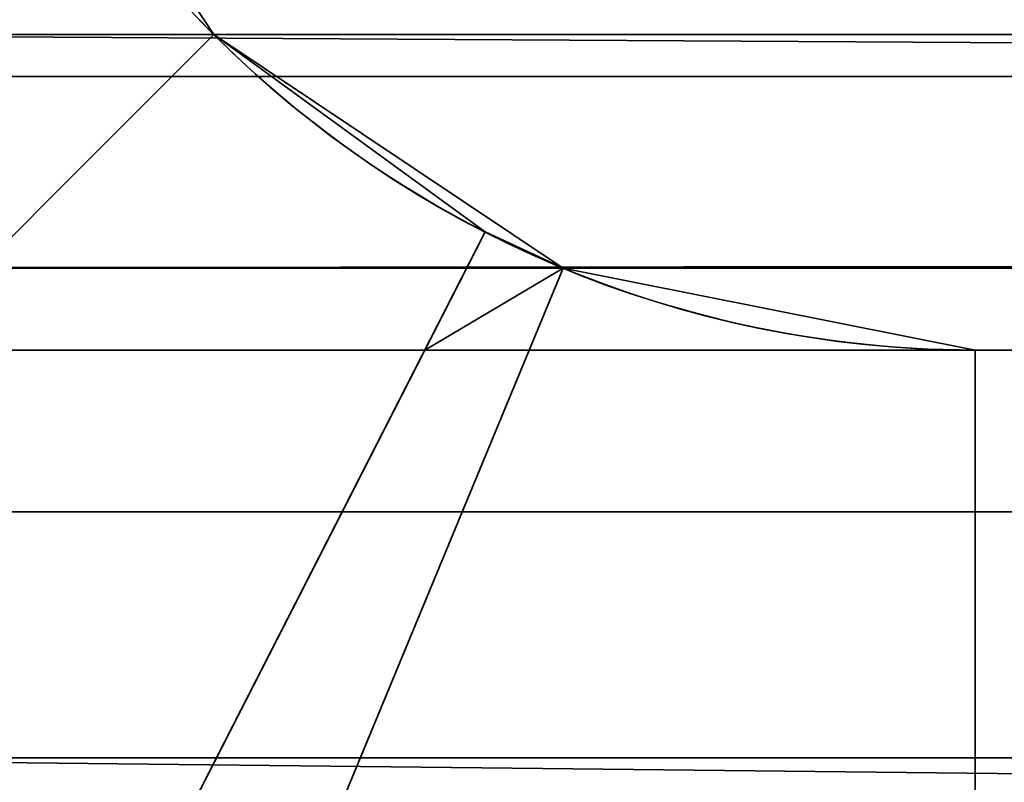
# Model space of a CAD drawing. Header units: millimetres. Extents: x -527 to 5177, y -116 to 161.
# Tile 79 of 256: x -323.32 to -321.88, y 27.87 to 28.98. Entities that reach past the tile are written whole.
import ezdxf

# ---------------------------------------------------------------- set-up
doc = ezdxf.new("R2010")
doc.units = ezdxf.units.MM
doc.layers.add('151', color=7, linetype='Continuous', true_color=0xffffff)

# ---------------------------------------------------------------- blocks, each defined once
blk = doc.blocks.new('UG_SURFACE_001')
at = {"layer": '151', "color": 252, "linetype": 'Continuous', "lineweight": 35}
for points in [[(527, -9.3, 2212.25), (527, 142.4, 2212.25), (-527, 142.4, 2212.25), (-527, -9.3, 2212.25)], [(-377, -9.3, 2062.2499), (-377, 142.4, 2062.2499), (377, 142.4, 2062.2499), (377, -9.3, 2062.2499)]]:
    blk.add_3dface(points, dxfattribs=at)
blk = doc.blocks.new('UG_SURFACE_037')
at = {"layer": '151', "color": 252, "linetype": 'Continuous', "lineweight": 35}
for points in [[(326.5, 74.62, 2021.75), (-326.5, 74.62, 2021.75), (-258.5, 28.8, 2021.75), (-246.5, 28.8, 2021.75)], [(-326.5, 74.62, 2021.75), (-326.5, -26.22, 2021.75), (-258.5, 26.8, 2021.75), (-258.5, 28.8, 2021.75)], [(-325, -26.22, 2020.2501), (-325, 74.62, 2020.2501), (-258.5, 28.8, 2020.2501), (-258.5, 26.8, 2020.2501)], [(-246.5, 28.8, 2020.2501), (-258.5, 28.8, 2020.2501), (-325, 74.62, 2020.2501), (325, 74.62, 2020.2501)], [(-78.1667, 26.8, 2020.2501), (78.1667, 28.8, 2020.2501), (78.1667, 26.8, 2020.2501), (-325, -26.22, 2020.2501)], [(-246.5, 26.8, 2020.2501), (-90.1667, 28.8, 2020.2501), (-90.1667, 26.8, 2020.2501), (-325, -26.22, 2020.2501)]]:
    blk.add_3dface(points, dxfattribs=at)
blk = doc.blocks.new('UG_SURFACE_085')
at = {"layer": '151', "color": 252, "linetype": 'Continuous', "lineweight": 35}
for points in [[(-324.0979, 27.9021, 76.45), (-324.7656, 28.9013, 76.45), (-323.3797, 29.4754, 76.45), (-323.0372, 28.9628, 76.45)], [(-323.0372, 28.9628, 370.05), (-323.3797, 29.4754, 370.05), (-324.7656, 28.9013, 370.05), (-324.0979, 27.9021, 370.05)], [(-324.0979, 27.9021, 386.45), (-324.7656, 28.9013, 386.45), (-323.3797, 29.4754, 386.45), (-323.0372, 28.9628, 386.45)], [(-323.0372, 28.9628, 680.05), (-323.3797, 29.4754, 680.05), (-324.7656, 28.9013, 680.05), (-324.0979, 27.9021, 680.05)], [(-324.0979, 27.9021, 696.45), (-324.7656, 28.9013, 696.45), (-323.3797, 29.4754, 696.45), (-323.0372, 28.9628, 696.45)], [(-323.0372, 28.9628, 990.05), (-323.3797, 29.4754, 990.05), (-324.7656, 28.9013, 990.05), (-324.0979, 27.9021, 990.05)], [(-324.0979, 27.9021, 1006.4501), (-324.7656, 28.9013, 1006.4501), (-323.3797, 29.4754, 1006.4501), (-323.0372, 28.9628, 1006.4501)], [(-323.0372, 28.9628, 1300.05), (-323.3797, 29.4754, 1300.05), (-324.7656, 28.9013, 1300.05), (-324.0979, 27.9021, 1300.05)], [(-324.0979, 27.9021, 1316.45), (-324.7656, 28.9013, 1316.45), (-323.3797, 29.4754, 1316.45), (-323.0372, 28.9628, 1316.45)], [(-323.0372, 28.9628, 1610.05), (-323.3797, 29.4754, 1610.05), (-324.7656, 28.9013, 1610.05), (-324.0979, 27.9021, 1610.05)], [(-324.0979, 27.9021, 1626.4499), (-324.7656, 28.9013, 1626.4499), (-323.3797, 29.4754, 1626.4499), (-323.0372, 28.9628, 1626.4499)], [(-323.0372, 28.9628, 1920.05), (-323.3797, 29.4754, 1920.05), (-324.7656, 28.9013, 1920.05), (-324.0979, 27.9021, 1920.05)], [(-324.0979, 27.9021, 1936.45), (-324.7656, 28.9013, 1936.45), (-323.3797, 29.4754, 1936.45), (-323.0372, 28.9628, 1936.45)], [(-323.0372, 28.9628, 60.05), (-323.3797, 29.4754, 60.05), (-324.7656, 28.9013, 60.05), (-324.0979, 27.9021, 60.05)], [(-324.7656, 28.9013, 2006.2499), (-324.0979, 27.9021, 2006.2499), (-323.0372, 28.9628, 2006.2499), (-323.3797, 29.4754, 2006.2499)], [(-323.3797, 29.4754, -5.75), (-323.0372, 28.9628, -5.75), (-324.0979, 27.9021, -5.75), (-324.7656, 28.9013, -5.75)], [(-323.3797, 29.4754, 1936.45), (-323.3797, 29.4754, 2006.2499), (-323.0372, 28.9628, 2006.2499), (-323.0372, 28.9628, 1936.45)], [(-323.0372, 28.9628, 60.05), (-323.0372, 28.9628, -5.75), (-323.3797, 29.4754, -5.75), (-323.3797, 29.4754, 60.05)], [(-323.0372, 28.9628, 1920.05), (-323.0372, 28.9628, 1862.83), (-323.3797, 29.4754, 1862.83), (-323.3797, 29.4754, 1920.05)], [(-323.3797, 29.4754, 1626.4499), (-323.3797, 29.4754, 1683.67), (-323.0372, 28.9628, 1683.67), (-323.0372, 28.9628, 1626.4499)], [(-323.3797, 29.4754, 1683.67), (-323.3797, 29.4754, 1743.39), (-323.0372, 28.9628, 1743.39), (-323.0372, 28.9628, 1683.67)], [(-323.3797, 29.4754, 1743.39), (-323.3797, 29.4754, 1803.11), (-323.0372, 28.9628, 1803.11), (-323.0372, 28.9628, 1743.39)], [(-323.3797, 29.4754, 1803.11), (-323.3797, 29.4754, 1862.83), (-323.0372, 28.9628, 1862.83), (-323.0372, 28.9628, 1803.11)], [(-323.0372, 28.9628, 1610.05), (-323.0372, 28.9628, 1552.83), (-323.3797, 29.4754, 1552.83), (-323.3797, 29.4754, 1610.05)], [(-323.3797, 29.4754, 1316.45), (-323.3797, 29.4754, 1373.67), (-323.0372, 28.9628, 1373.67), (-323.0372, 28.9628, 1316.45)], [(-323.3797, 29.4754, 1373.67), (-323.3797, 29.4754, 1433.39), (-323.0372, 28.9628, 1433.39), (-323.0372, 28.9628, 1373.67)], [(-323.3797, 29.4754, 1433.39), (-323.3797, 29.4754, 1493.1099), (-323.0372, 28.9628, 1493.1099), (-323.0372, 28.9628, 1433.39)], [(-323.3797, 29.4754, 1493.1099), (-323.3797, 29.4754, 1552.83), (-323.0372, 28.9628, 1552.83), (-323.0372, 28.9628, 1493.1099)], [(-323.0372, 28.9628, 1300.05), (-323.0372, 28.9628, 1242.83), (-323.3797, 29.4754, 1242.83), (-323.3797, 29.4754, 1300.05)], [(-323.3797, 29.4754, 1006.4501), (-323.3797, 29.4754, 1063.67), (-323.0372, 28.9628, 1063.67), (-323.0372, 28.9628, 1006.4501)], [(-323.3797, 29.4754, 1063.67), (-323.3797, 29.4754, 1123.39), (-323.0372, 28.9628, 1123.39), (-323.0372, 28.9628, 1063.67)], [(-323.3797, 29.4754, 1123.39), (-323.3797, 29.4754, 1183.11), (-323.0372, 28.9628, 1183.11), (-323.0372, 28.9628, 1123.39)], [(-323.3797, 29.4754, 1183.11), (-323.3797, 29.4754, 1242.83), (-323.0372, 28.9628, 1242.83), (-323.0372, 28.9628, 1183.11)], [(-323.0372, 28.9628, 990.05), (-323.0372, 28.9628, 942.7834), (-323.3797, 29.4754, 942.7834), (-323.3797, 29.4754, 990.05)], [(-323.3797, 29.4754, 696.45), (-323.3797, 29.4754, 743.7167), (-323.0372, 28.9628, 743.7167), (-323.0372, 28.9628, 696.45)], [(-323.3797, 29.4754, 743.7167), (-323.3797, 29.4754, 793.4833), (-323.0372, 28.9628, 793.4833), (-323.0372, 28.9628, 743.7167)], [(-323.3797, 29.4754, 793.4833), (-323.3797, 29.4754, 843.25), (-323.0372, 28.9628, 843.25), (-323.0372, 28.9628, 793.4833)], [(-323.3797, 29.4754, 843.25), (-323.3797, 29.4754, 893.0167), (-323.0372, 28.9628, 893.0167), (-323.0372, 28.9628, 843.25)], [(-323.3797, 29.4754, 893.0167), (-323.3797, 29.4754, 942.7834), (-323.0372, 28.9628, 942.7834), (-323.0372, 28.9628, 893.0167)], [(-323.0372, 28.9628, 680.05), (-323.0372, 28.9628, 632.7834), (-323.3797, 29.4754, 632.7834), (-323.3797, 29.4754, 680.05)], [(-323.3797, 29.4754, 386.45), (-323.3797, 29.4754, 433.7167), (-323.0372, 28.9628, 433.7167), (-323.0372, 28.9628, 386.45)], [(-323.3797, 29.4754, 433.7167), (-323.3797, 29.4754, 483.4833), (-323.0372, 28.9628, 483.4833), (-323.0372, 28.9628, 433.7167)], [(-323.3797, 29.4754, 483.4833), (-323.3797, 29.4754, 533.25), (-323.0372, 28.9628, 533.25), (-323.0372, 28.9628, 483.4833)], [(-323.3797, 29.4754, 533.25), (-323.3797, 29.4754, 583.0167), (-323.0372, 28.9628, 583.0167), (-323.0372, 28.9628, 533.25)], [(-323.3797, 29.4754, 583.0167), (-323.3797, 29.4754, 632.7834), (-323.0372, 28.9628, 632.7834), (-323.0372, 28.9628, 583.0167)], [(-323.0372, 28.9628, 370.05), (-323.0372, 28.9628, 322.7833), (-323.3797, 29.4754, 322.7833), (-323.3797, 29.4754, 370.05)], [(-323.3797, 29.4754, 76.45), (-323.3797, 29.4754, 123.7167), (-323.0372, 28.9628, 123.7167), (-323.0372, 28.9628, 76.45)], [(-323.3797, 29.4754, 123.7167), (-323.3797, 29.4754, 173.4833), (-323.0372, 28.9628, 173.4833), (-323.0372, 28.9628, 123.7167)], [(-323.3797, 29.4754, 173.4833), (-323.3797, 29.4754, 223.25), (-323.0372, 28.9628, 223.25), (-323.0372, 28.9628, 173.4833)], [(-323.3797, 29.4754, 223.25), (-323.3797, 29.4754, 273.0167), (-323.0372, 28.9628, 273.0167), (-323.0372, 28.9628, 223.25)], [(-323.3797, 29.4754, 273.0167), (-323.3797, 29.4754, 322.7833), (-323.0372, 28.9628, 322.7833), (-323.0372, 28.9628, 273.0167)], [(-323.0372, 28.9628, 76.45), (-322.6392, 28.6732, 76.45), (-323.322, 27.3376, 76.45), (-324.0979, 27.9021, 76.45)], [(-324.0979, 27.9021, 370.05), (-323.322, 27.3376, 370.05), (-322.6392, 28.6732, 370.05), (-323.0372, 28.9628, 370.05)], [(-323.0372, 28.9628, 386.45), (-322.6392, 28.6732, 386.45), (-323.322, 27.3376, 386.45), (-324.0979, 27.9021, 386.45)], [(-324.0979, 27.9021, 680.05), (-323.322, 27.3376, 680.05), (-322.6392, 28.6732, 680.05), (-323.0372, 28.9628, 680.05)], [(-323.0372, 28.9628, 696.45), (-322.6392, 28.6732, 696.45), (-323.322, 27.3376, 696.45), (-324.0979, 27.9021, 696.45)], [(-324.0979, 27.9021, 990.05), (-323.322, 27.3376, 990.05), (-322.6392, 28.6732, 990.05), (-323.0372, 28.9628, 990.05)], [(-323.0372, 28.9628, 1006.4501), (-322.6392, 28.6732, 1006.4501), (-323.322, 27.3376, 1006.4501), (-324.0979, 27.9021, 1006.4501)], [(-324.0979, 27.9021, 1300.05), (-323.322, 27.3376, 1300.05), (-322.6392, 28.6732, 1300.05), (-323.0372, 28.9628, 1300.05)], [(-323.0372, 28.9628, 1316.45), (-322.6392, 28.6732, 1316.45), (-323.322, 27.3376, 1316.45), (-324.0979, 27.9021, 1316.45)], [(-324.0979, 27.9021, 1610.05), (-323.322, 27.3376, 1610.05), (-322.6392, 28.6732, 1610.05), (-323.0372, 28.9628, 1610.05)], [(-323.0372, 28.9628, 1626.4499), (-322.6392, 28.6732, 1626.4499), (-323.322, 27.3376, 1626.4499), (-324.0979, 27.9021, 1626.4499)], [(-324.0979, 27.9021, 1920.05), (-323.322, 27.3376, 1920.05), (-322.6392, 28.6732, 1920.05), (-323.0372, 28.9628, 1920.05)], [(-323.0372, 28.9628, 1936.45), (-322.6392, 28.6732, 1936.45), (-323.322, 27.3376, 1936.45), (-324.0979, 27.9021, 1936.45)], [(-324.0979, 27.9021, 60.05), (-323.322, 27.3376, 60.05), (-322.6392, 28.6732, 60.05), (-323.0372, 28.9628, 60.05)], [(-324.0979, 27.9021, 2006.2499), (-323.0987, 27.2345, 2006.2499), (-322.5246, 28.6203, 2006.2499), (-323.0372, 28.9628, 2006.2499)], [(-323.0372, 28.9628, -5.75), (-322.5246, 28.6203, -5.75), (-323.0987, 27.2345, -5.75), (-324.0979, 27.9021, -5.75)], [(-322.6392, 28.6732, 1936.45), (-323.0372, 28.9628, 2006.2499), (-322.5246, 28.6203, 2006.2499)], [(-322.6392, 28.6732, 1936.45), (-323.0372, 28.9628, 1936.45), (-323.0372, 28.9628, 2006.2499)], [(-323.0372, 28.9628, -5.75), (-323.0372, 28.9628, 60.05), (-322.6392, 28.6732, 60.05)], [(-322.6392, 28.6732, 60.05), (-322.5246, 28.6203, -5.75), (-323.0372, 28.9628, -5.75)], [(-322.6392, 28.6732, 1626.4499), (-323.0372, 28.9628, 1683.67), (-322.5246, 28.6203, 1683.67)], [(-322.6392, 28.6732, 1626.4499), (-323.0372, 28.9628, 1626.4499), (-323.0372, 28.9628, 1683.67)], [(-323.0372, 28.9628, 1862.83), (-323.0372, 28.9628, 1920.05), (-322.6392, 28.6732, 1920.05)], [(-322.6392, 28.6732, 1920.05), (-322.5246, 28.6203, 1862.83), (-323.0372, 28.9628, 1862.83)], [(-323.0372, 28.9628, 1683.67), (-323.0372, 28.9628, 1743.39), (-322.5246, 28.6203, 1743.39), (-322.5246, 28.6203, 1683.67)], [(-323.0372, 28.9628, 1743.39), (-323.0372, 28.9628, 1803.11), (-322.5246, 28.6203, 1803.11), (-322.5246, 28.6203, 1743.39)], [(-323.0372, 28.9628, 1803.11), (-323.0372, 28.9628, 1862.83), (-322.5246, 28.6203, 1862.83), (-322.5246, 28.6203, 1803.11)], [(-322.6392, 28.6732, 1316.45), (-323.0372, 28.9628, 1373.67), (-322.5246, 28.6203, 1373.67)], [(-322.6392, 28.6732, 1316.45), (-323.0372, 28.9628, 1316.45), (-323.0372, 28.9628, 1373.67)], [(-323.0372, 28.9628, 1552.83), (-323.0372, 28.9628, 1610.05), (-322.6392, 28.6732, 1610.05)], [(-322.6392, 28.6732, 1610.05), (-322.5246, 28.6203, 1552.83), (-323.0372, 28.9628, 1552.83)], [(-323.0372, 28.9628, 1373.67), (-323.0372, 28.9628, 1433.39), (-322.5246, 28.6203, 1433.39), (-322.5246, 28.6203, 1373.67)], [(-323.0372, 28.9628, 1433.39), (-323.0372, 28.9628, 1493.1099), (-322.5246, 28.6203, 1493.1099), (-322.5246, 28.6203, 1433.39)], [(-323.0372, 28.9628, 1493.1099), (-323.0372, 28.9628, 1552.83), (-322.5246, 28.6203, 1552.83), (-322.5246, 28.6203, 1493.1099)], [(-322.6392, 28.6732, 1006.4501), (-323.0372, 28.9628, 1063.67), (-322.5246, 28.6203, 1063.67)], [(-322.6392, 28.6732, 1006.4501), (-323.0372, 28.9628, 1006.4501), (-323.0372, 28.9628, 1063.67)], [(-323.0372, 28.9628, 1242.83), (-323.0372, 28.9628, 1300.05), (-322.6392, 28.6732, 1300.05)], [(-322.6392, 28.6732, 1300.05), (-322.5246, 28.6203, 1242.83), (-323.0372, 28.9628, 1242.83)], [(-323.0372, 28.9628, 1063.67), (-323.0372, 28.9628, 1123.39), (-322.5246, 28.6203, 1123.39), (-322.5246, 28.6203, 1063.67)], [(-323.0372, 28.9628, 1123.39), (-323.0372, 28.9628, 1183.11), (-322.5246, 28.6203, 1183.11), (-322.5246, 28.6203, 1123.39)], [(-323.0372, 28.9628, 1183.11), (-323.0372, 28.9628, 1242.83), (-322.5246, 28.6203, 1242.83), (-322.5246, 28.6203, 1183.11)], [(-322.6392, 28.6732, 696.45), (-323.0372, 28.9628, 743.7167), (-322.5246, 28.6203, 743.7167)], [(-322.6392, 28.6732, 696.45), (-323.0372, 28.9628, 696.45), (-323.0372, 28.9628, 743.7167)], [(-323.0372, 28.9628, 942.7834), (-323.0372, 28.9628, 990.05), (-322.6392, 28.6732, 990.05)], [(-322.6392, 28.6732, 990.05), (-322.5246, 28.6203, 942.7834), (-323.0372, 28.9628, 942.7834)], [(-323.0372, 28.9628, 743.7167), (-323.0372, 28.9628, 793.4833), (-322.5246, 28.6203, 793.4833), (-322.5246, 28.6203, 743.7167)], [(-323.0372, 28.9628, 793.4833), (-323.0372, 28.9628, 843.25), (-322.5246, 28.6203, 843.25), (-322.5246, 28.6203, 793.4833)], [(-323.0372, 28.9628, 843.25), (-323.0372, 28.9628, 893.0167), (-322.5246, 28.6203, 893.0167), (-322.5246, 28.6203, 843.25)], [(-323.0372, 28.9628, 893.0167), (-323.0372, 28.9628, 942.7834), (-322.5246, 28.6203, 942.7834), (-322.5246, 28.6203, 893.0167)], [(-322.6392, 28.6732, 386.45), (-323.0372, 28.9628, 433.7167), (-322.5246, 28.6203, 433.7167)], [(-322.6392, 28.6732, 386.45), (-323.0372, 28.9628, 386.45), (-323.0372, 28.9628, 433.7167)], [(-323.0372, 28.9628, 632.7834), (-323.0372, 28.9628, 680.05), (-322.6392, 28.6732, 680.05)], [(-322.6392, 28.6732, 680.05), (-322.5246, 28.6203, 632.7834), (-323.0372, 28.9628, 632.7834)], [(-323.0372, 28.9628, 433.7167), (-323.0372, 28.9628, 483.4833), (-322.5246, 28.6203, 483.4833), (-322.5246, 28.6203, 433.7167)], [(-323.0372, 28.9628, 483.4833), (-323.0372, 28.9628, 533.25), (-322.5246, 28.6203, 533.25), (-322.5246, 28.6203, 483.4833)], [(-323.0372, 28.9628, 533.25), (-323.0372, 28.9628, 583.0167), (-322.5246, 28.6203, 583.0167), (-322.5246, 28.6203, 533.25)], [(-323.0372, 28.9628, 583.0167), (-323.0372, 28.9628, 632.7834), (-322.5246, 28.6203, 632.7834), (-322.5246, 28.6203, 583.0167)], [(-322.6392, 28.6732, 76.45), (-323.0372, 28.9628, 123.7167), (-322.5246, 28.6203, 123.7167)], [(-322.6392, 28.6732, 76.45), (-323.0372, 28.9628, 76.45), (-323.0372, 28.9628, 123.7167)], [(-323.0372, 28.9628, 322.7833), (-323.0372, 28.9628, 370.05), (-322.6392, 28.6732, 370.05)], [(-322.6392, 28.6732, 370.05), (-322.5246, 28.6203, 322.7833), (-323.0372, 28.9628, 322.7833)], [(-323.0372, 28.9628, 123.7167), (-323.0372, 28.9628, 173.4833), (-322.5246, 28.6203, 173.4833), (-322.5246, 28.6203, 123.7167)], [(-323.0372, 28.9628, 173.4833), (-323.0372, 28.9628, 223.25), (-322.5246, 28.6203, 223.25), (-322.5246, 28.6203, 173.4833)], [(-323.0372, 28.9628, 223.25), (-323.0372, 28.9628, 273.0167), (-322.5246, 28.6203, 273.0167), (-322.5246, 28.6203, 223.25)], [(-323.0372, 28.9628, 273.0167), (-323.0372, 28.9628, 322.7833), (-322.5246, 28.6203, 322.7833), (-322.5246, 28.6203, 273.0167)], [(-322.7277, 28.5, 1933.9499), (-323.322, 27.3376, 1933.9499), (-323.322, 27.3376, 1936.45), (-322.6392, 28.6732, 1936.45)], [(-322.6392, 28.6732, 60.05), (-323.322, 27.3376, 60.05), (-323.322, 27.3376, 62.55), (-322.7277, 28.5, 62.55)], [(-322.7277, 28.5, 1623.95), (-323.322, 27.3376, 1623.95), (-323.322, 27.3376, 1626.4499), (-322.6392, 28.6732, 1626.4499)], [(-322.6392, 28.6732, 1920.05), (-323.322, 27.3376, 1920.05), (-323.322, 27.3376, 1922.55), (-322.7277, 28.5, 1922.55)], [(-322.7277, 28.5, 1313.9499), (-323.322, 27.3376, 1313.9499), (-323.322, 27.3376, 1316.45), (-322.6392, 28.6732, 1316.45)], [(-322.6392, 28.6732, 1610.05), (-323.322, 27.3376, 1610.05), (-323.322, 27.3376, 1612.55), (-322.7277, 28.5, 1612.55)], [(-322.7277, 28.5, 1003.95), (-323.322, 27.3376, 1003.95), (-323.322, 27.3376, 1006.4501), (-322.6392, 28.6732, 1006.4501)], [(-322.6392, 28.6732, 1300.05), (-323.322, 27.3376, 1300.05), (-323.322, 27.3376, 1302.55), (-322.7277, 28.5, 1302.55)], [(-322.7277, 28.5, 693.95), (-323.322, 27.3376, 693.95), (-323.322, 27.3376, 696.45), (-322.6392, 28.6732, 696.45)], [(-322.6392, 28.6732, 990.05), (-323.322, 27.3376, 990.05), (-323.322, 27.3376, 992.55), (-322.7277, 28.5, 992.55)], [(-322.7277, 28.5, 383.95), (-323.322, 27.3376, 383.95), (-323.322, 27.3376, 386.45), (-322.6392, 28.6732, 386.45)], [(-322.6392, 28.6732, 680.05), (-323.322, 27.3376, 680.05), (-323.322, 27.3376, 682.55), (-322.7277, 28.5, 682.55)], [(-322.7277, 28.5, 73.95), (-323.322, 27.3376, 73.95), (-323.322, 27.3376, 76.45), (-322.6392, 28.6732, 76.45)], [(-322.6392, 28.6732, 370.05), (-323.322, 27.3376, 370.05), (-323.322, 27.3376, 372.55), (-322.7277, 28.5, 372.55)], [(-322.6392, 28.6732, 1936.45), (-322.6392, 28.6732, 1933.9499), (-322.7277, 28.5, 1933.9499)], [(-322.7277, 28.5, 1933.9499), (-322.6392, 28.6732, 1933.9499), (-322.5246, 28.6203, 1933.9499)], [(-322.7277, 28.5, 62.55), (-322.6392, 28.6732, 62.55), (-322.6392, 28.6732, 60.05)], [(-322.5246, 28.6203, 62.55), (-322.6392, 28.6732, 62.55), (-322.7277, 28.5, 62.55)], [(-322.6392, 28.6732, 1626.4499), (-322.6392, 28.6732, 1623.95), (-322.7277, 28.5, 1623.95)], [(-322.7277, 28.5, 1623.95), (-322.6392, 28.6732, 1623.95), (-322.5246, 28.6203, 1623.95)], [(-322.7277, 28.5, 1922.55), (-322.6392, 28.6732, 1922.55), (-322.6392, 28.6732, 1920.05)], [(-322.5246, 28.6203, 1922.55), (-322.6392, 28.6732, 1922.55), (-322.7277, 28.5, 1922.55)], [(-322.6392, 28.6732, 1316.45), (-322.6392, 28.6732, 1313.9499), (-322.7277, 28.5, 1313.9499)], [(-322.7277, 28.5, 1313.9499), (-322.6392, 28.6732, 1313.9499), (-322.5246, 28.6203, 1313.9499)], [(-322.7277, 28.5, 1612.55), (-322.6392, 28.6732, 1612.55), (-322.6392, 28.6732, 1610.05)], [(-322.5246, 28.6203, 1612.55), (-322.6392, 28.6732, 1612.55), (-322.7277, 28.5, 1612.55)], [(-322.6392, 28.6732, 1006.4501), (-322.6392, 28.6732, 1003.95), (-322.7277, 28.5, 1003.95)], [(-322.7277, 28.5, 1003.95), (-322.6392, 28.6732, 1003.95), (-322.5246, 28.6203, 1003.95)], [(-322.7277, 28.5, 1302.55), (-322.6392, 28.6732, 1302.55), (-322.6392, 28.6732, 1300.05)], [(-322.5246, 28.6203, 1302.55), (-322.6392, 28.6732, 1302.55), (-322.7277, 28.5, 1302.55)], [(-322.6392, 28.6732, 696.45), (-322.6392, 28.6732, 693.95), (-322.7277, 28.5, 693.95)], [(-322.7277, 28.5, 693.95), (-322.6392, 28.6732, 693.95), (-322.5246, 28.6203, 693.95)], [(-322.7277, 28.5, 992.55), (-322.6392, 28.6732, 992.55), (-322.6392, 28.6732, 990.05)], [(-322.5246, 28.6203, 992.55), (-322.6392, 28.6732, 992.55), (-322.7277, 28.5, 992.55)], [(-322.6392, 28.6732, 386.45), (-322.6392, 28.6732, 383.95), (-322.7277, 28.5, 383.95)], [(-322.7277, 28.5, 383.95), (-322.6392, 28.6732, 383.95), (-322.5246, 28.6203, 383.95)], [(-322.7277, 28.5, 682.55), (-322.6392, 28.6732, 682.55), (-322.6392, 28.6732, 680.05)], [(-322.5246, 28.6203, 682.55), (-322.6392, 28.6732, 682.55), (-322.7277, 28.5, 682.55)], [(-322.6392, 28.6732, 76.45), (-322.6392, 28.6732, 73.95), (-322.7277, 28.5, 73.95)], [(-322.7277, 28.5, 73.95), (-322.6392, 28.6732, 73.95), (-322.5246, 28.6203, 73.95)], [(-322.7277, 28.5, 372.55), (-322.6392, 28.6732, 372.55), (-322.6392, 28.6732, 370.05)], [(-322.5246, 28.6203, 372.55), (-322.6392, 28.6732, 372.55), (-322.7277, 28.5, 372.55)], [(-322.5246, 28.6203, 2006.2499), (-322.5246, 28.6203, 1933.9499), (-322.6392, 28.6732, 1936.45)], [(-322.5246, 28.6203, 1933.9499), (-322.6392, 28.6732, 1933.9499), (-322.6392, 28.6732, 1936.45)], [(-322.6392, 28.6732, 60.05), (-322.6392, 28.6732, 62.55), (-322.5246, 28.6203, 62.55), (-322.5246, 28.6203, -5.75)], [(-322.5246, 28.6203, 1683.67), (-322.5246, 28.6203, 1623.95), (-322.6392, 28.6732, 1626.4499)], [(-322.5246, 28.6203, 1623.95), (-322.6392, 28.6732, 1623.95), (-322.6392, 28.6732, 1626.4499)], [(-322.6392, 28.6732, 1920.05), (-322.6392, 28.6732, 1922.55), (-322.5246, 28.6203, 1922.55), (-322.5246, 28.6203, 1862.83)], [(-322.5246, 28.6203, 1373.67), (-322.5246, 28.6203, 1313.9499), (-322.6392, 28.6732, 1316.45)], [(-322.5246, 28.6203, 1313.9499), (-322.6392, 28.6732, 1313.9499), (-322.6392, 28.6732, 1316.45)], [(-322.6392, 28.6732, 1610.05), (-322.6392, 28.6732, 1612.55), (-322.5246, 28.6203, 1612.55), (-322.5246, 28.6203, 1552.83)], [(-322.5246, 28.6203, 1063.67), (-322.5246, 28.6203, 1003.95), (-322.6392, 28.6732, 1006.4501)], [(-322.5246, 28.6203, 1003.95), (-322.6392, 28.6732, 1003.95), (-322.6392, 28.6732, 1006.4501)], [(-322.6392, 28.6732, 1300.05), (-322.6392, 28.6732, 1302.55), (-322.5246, 28.6203, 1302.55), (-322.5246, 28.6203, 1242.83)], [(-322.5246, 28.6203, 743.7167), (-322.5246, 28.6203, 693.95), (-322.6392, 28.6732, 696.45)], [(-322.5246, 28.6203, 693.95), (-322.6392, 28.6732, 693.95), (-322.6392, 28.6732, 696.45)], [(-322.6392, 28.6732, 990.05), (-322.6392, 28.6732, 992.55), (-322.5246, 28.6203, 992.55), (-322.5246, 28.6203, 942.7834)], [(-322.5246, 28.6203, 433.7167), (-322.5246, 28.6203, 383.95), (-322.6392, 28.6732, 386.45)], [(-322.5246, 28.6203, 383.95), (-322.6392, 28.6732, 383.95), (-322.6392, 28.6732, 386.45)], [(-322.6392, 28.6732, 680.05), (-322.6392, 28.6732, 682.55), (-322.5246, 28.6203, 682.55), (-322.5246, 28.6203, 632.7834)], [(-322.5246, 28.6203, 123.7167), (-322.5246, 28.6203, 73.95), (-322.6392, 28.6732, 76.45)], [(-322.5246, 28.6203, 73.95), (-322.6392, 28.6732, 73.95), (-322.6392, 28.6732, 76.45)], [(-322.6392, 28.6732, 370.05), (-322.6392, 28.6732, 372.55), (-322.5246, 28.6203, 372.55), (-322.5246, 28.6203, 322.7833)], [(-321.92, 28.5, 2006.2499), (-322.5246, 28.6203, 2006.2499), (-323.0987, 27.2345, 2006.2499), (-321.92, 27, 2006.2499)], [(-321.92, 27, -5.75), (-323.0987, 27.2345, -5.75), (-322.5246, 28.6203, -5.75), (-321.92, 28.5, -5.75)], [(-322.5246, 28.6203, 1933.9499), (-321.92, 28.5, 1933.9499), (-322.7277, 28.5, 1933.9499)], [(-322.7277, 28.5, 62.55), (-321.92, 28.5, 62.55), (-322.5246, 28.6203, 62.55)], [(-322.5246, 28.6203, 1623.95), (-321.92, 28.5, 1623.95), (-322.7277, 28.5, 1623.95)], [(-322.7277, 28.5, 1922.55), (-321.92, 28.5, 1922.55), (-322.5246, 28.6203, 1922.55)], [(-322.5246, 28.6203, 1313.9499), (-321.92, 28.5, 1313.9499), (-322.7277, 28.5, 1313.9499)], [(-322.7277, 28.5, 1612.55), (-321.92, 28.5, 1612.55), (-322.5246, 28.6203, 1612.55)], [(-322.5246, 28.6203, 1003.95), (-321.92, 28.5, 1003.95), (-322.7277, 28.5, 1003.95)], [(-322.7277, 28.5, 1302.55), (-321.92, 28.5, 1302.55), (-322.5246, 28.6203, 1302.55)], [(-322.5246, 28.6203, 693.95), (-321.92, 28.5, 693.95), (-322.7277, 28.5, 693.95)], [(-322.7277, 28.5, 992.55), (-321.92, 28.5, 992.55), (-322.5246, 28.6203, 992.55)], [(-322.5246, 28.6203, 383.95), (-321.92, 28.5, 383.95), (-322.7277, 28.5, 383.95)], [(-322.7277, 28.5, 682.55), (-321.92, 28.5, 682.55), (-322.5246, 28.6203, 682.55)], [(-322.5246, 28.6203, 73.95), (-321.92, 28.5, 73.95), (-322.7277, 28.5, 73.95)], [(-322.7277, 28.5, 372.55), (-321.92, 28.5, 372.55), (-322.5246, 28.6203, 372.55)], [(-322.5246, 28.6203, 1933.9499), (-322.5246, 28.6203, 2006.2499), (-321.92, 28.5, 2006.2499), (-321.92, 28.5, 1933.9499)], [(-322.5246, 28.6203, -5.75), (-322.5246, 28.6203, 62.55), (-321.92, 28.5, 62.55), (-321.92, 28.5, -5.75)], [(-322.5246, 28.6203, 1623.95), (-322.5246, 28.6203, 1683.67), (-321.92, 28.5, 1683.67), (-321.92, 28.5, 1623.95)], [(-322.5246, 28.6203, 1683.67), (-322.5246, 28.6203, 1743.39), (-321.92, 28.5, 1743.39), (-321.92, 28.5, 1683.67)], [(-322.5246, 28.6203, 1743.39), (-322.5246, 28.6203, 1803.11), (-321.92, 28.5, 1803.11), (-321.92, 28.5, 1743.39)], [(-322.5246, 28.6203, 1803.11), (-322.5246, 28.6203, 1862.83), (-321.92, 28.5, 1862.83), (-321.92, 28.5, 1803.11)], [(-322.5246, 28.6203, 1862.83), (-322.5246, 28.6203, 1922.55), (-321.92, 28.5, 1922.55), (-321.92, 28.5, 1862.83)], [(-322.5246, 28.6203, 1313.9499), (-322.5246, 28.6203, 1373.67), (-321.92, 28.5, 1373.67), (-321.92, 28.5, 1313.9499)], [(-322.5246, 28.6203, 1373.67), (-322.5246, 28.6203, 1433.39), (-321.92, 28.5, 1433.39), (-321.92, 28.5, 1373.67)], [(-322.5246, 28.6203, 1433.39), (-322.5246, 28.6203, 1493.1099), (-321.92, 28.5, 1493.1099), (-321.92, 28.5, 1433.39)], [(-322.5246, 28.6203, 1493.1099), (-322.5246, 28.6203, 1552.83), (-321.92, 28.5, 1552.83), (-321.92, 28.5, 1493.1099)], [(-322.5246, 28.6203, 1552.83), (-322.5246, 28.6203, 1612.55), (-321.92, 28.5, 1612.55), (-321.92, 28.5, 1552.83)], [(-322.5246, 28.6203, 1003.95), (-322.5246, 28.6203, 1063.67), (-321.92, 28.5, 1063.67), (-321.92, 28.5, 1003.95)], [(-322.5246, 28.6203, 1063.67), (-322.5246, 28.6203, 1123.39), (-321.92, 28.5, 1123.39), (-321.92, 28.5, 1063.67)], [(-322.5246, 28.6203, 1123.39), (-322.5246, 28.6203, 1183.11), (-321.92, 28.5, 1183.11), (-321.92, 28.5, 1123.39)], [(-322.5246, 28.6203, 1183.11), (-322.5246, 28.6203, 1242.83), (-321.92, 28.5, 1242.83), (-321.92, 28.5, 1183.11)], [(-322.5246, 28.6203, 1242.83), (-322.5246, 28.6203, 1302.55), (-321.92, 28.5, 1302.55), (-321.92, 28.5, 1242.83)], [(-322.5246, 28.6203, 693.95), (-322.5246, 28.6203, 743.7167), (-321.92, 28.5, 743.7167), (-321.92, 28.5, 693.95)], [(-322.5246, 28.6203, 743.7167), (-322.5246, 28.6203, 793.4833), (-321.92, 28.5, 793.4833), (-321.92, 28.5, 743.7167)], [(-322.5246, 28.6203, 793.4833), (-322.5246, 28.6203, 843.25), (-321.92, 28.5, 843.25), (-321.92, 28.5, 793.4833)], [(-322.5246, 28.6203, 843.25), (-322.5246, 28.6203, 893.0167), (-321.92, 28.5, 893.0167), (-321.92, 28.5, 843.25)], [(-322.5246, 28.6203, 893.0167), (-322.5246, 28.6203, 942.7834), (-321.92, 28.5, 942.7834), (-321.92, 28.5, 893.0167)], [(-322.5246, 28.6203, 942.7834), (-322.5246, 28.6203, 992.55), (-321.92, 28.5, 992.55), (-321.92, 28.5, 942.7834)], [(-322.5246, 28.6203, 383.95), (-322.5246, 28.6203, 433.7167), (-321.92, 28.5, 433.7167), (-321.92, 28.5, 383.95)], [(-322.5246, 28.6203, 433.7167), (-322.5246, 28.6203, 483.4833), (-321.92, 28.5, 483.4833), (-321.92, 28.5, 433.7167)], [(-322.5246, 28.6203, 483.4833), (-322.5246, 28.6203, 533.25), (-321.92, 28.5, 533.25), (-321.92, 28.5, 483.4833)], [(-322.5246, 28.6203, 533.25), (-322.5246, 28.6203, 583.0167), (-321.92, 28.5, 583.0167), (-321.92, 28.5, 533.25)], [(-322.5246, 28.6203, 583.0167), (-322.5246, 28.6203, 632.7834), (-321.92, 28.5, 632.7834), (-321.92, 28.5, 583.0167)], [(-322.5246, 28.6203, 632.7834), (-322.5246, 28.6203, 682.55), (-321.92, 28.5, 682.55), (-321.92, 28.5, 632.7834)], [(-322.5246, 28.6203, 73.95), (-322.5246, 28.6203, 123.7167), (-321.92, 28.5, 123.7167), (-321.92, 28.5, 73.95)], [(-322.5246, 28.6203, 123.7167), (-322.5246, 28.6203, 173.4833), (-321.92, 28.5, 173.4833), (-321.92, 28.5, 123.7167)], [(-322.5246, 28.6203, 173.4833), (-322.5246, 28.6203, 223.25), (-321.92, 28.5, 223.25), (-321.92, 28.5, 173.4833)], [(-322.5246, 28.6203, 223.25), (-322.5246, 28.6203, 273.0167), (-321.92, 28.5, 273.0167), (-321.92, 28.5, 223.25)], [(-322.5246, 28.6203, 273.0167), (-322.5246, 28.6203, 322.7833), (-321.92, 28.5, 322.7833), (-321.92, 28.5, 273.0167)], [(-322.5246, 28.6203, 322.7833), (-322.5246, 28.6203, 372.55), (-321.92, 28.5, 372.55), (-321.92, 28.5, 322.7833)], [(-323.322, 27.3376, 1933.9499), (-322.7277, 28.5, 1933.9499), (-326.5, 28.5, 1933.9499), (-326.5, 27, 1933.9499)], [(-326.5, 27, 62.55), (-326.5, 28.5, 62.55), (-322.7277, 28.5, 62.55), (-323.322, 27.3376, 62.55)], [(-326.5, 27, 1922.55), (-326.5, 28.5, 1922.55), (-322.7277, 28.5, 1922.55), (-323.322, 27.3376, 1922.55)], [(-323.322, 27.3376, 1623.95), (-322.7277, 28.5, 1623.95), (-326.5, 28.5, 1623.95), (-326.5, 27, 1623.95)], [(-326.5, 27, 1612.55), (-326.5, 28.5, 1612.55), (-322.7277, 28.5, 1612.55), (-323.322, 27.3376, 1612.55)], [(-323.322, 27.3376, 1313.9499), (-322.7277, 28.5, 1313.9499), (-326.5, 28.5, 1313.9499), (-326.5, 27, 1313.9499)], [(-326.5, 27, 1302.55), (-326.5, 28.5, 1302.55), (-322.7277, 28.5, 1302.55), (-323.322, 27.3376, 1302.55)], [(-323.322, 27.3376, 1003.95), (-322.7277, 28.5, 1003.95), (-326.5, 28.5, 1003.95), (-326.5, 27, 1003.95)], [(-326.5, 27, 992.55), (-326.5, 28.5, 992.55), (-322.7277, 28.5, 992.55), (-323.322, 27.3376, 992.55)], [(-323.322, 27.3376, 693.95), (-322.7277, 28.5, 693.95), (-326.5, 28.5, 693.95), (-326.5, 27, 693.95)], [(-326.5, 27, 682.55), (-326.5, 28.5, 682.55), (-322.7277, 28.5, 682.55), (-323.322, 27.3376, 682.55)], [(-323.322, 27.3376, 383.95), (-322.7277, 28.5, 383.95), (-326.5, 28.5, 383.95), (-326.5, 27, 383.95)], [(-326.5, 27, 372.55), (-326.5, 28.5, 372.55), (-322.7277, 28.5, 372.55), (-323.322, 27.3376, 372.55)], [(-323.322, 27.3376, 73.95), (-322.7277, 28.5, 73.95), (-326.5, 28.5, 73.95), (-326.5, 27, 73.95)], [(-322.7277, 28.5, 1922.55), (-326.5, 28.5, 1922.55), (-326.5, 28.5, 1933.9499), (-322.7277, 28.5, 1933.9499)], [(-322.7277, 28.5, 1612.55), (-326.5, 28.5, 1612.55), (-326.5, 28.5, 1623.95), (-322.7277, 28.5, 1623.95)], [(-322.7277, 28.5, 1302.55), (-326.5, 28.5, 1302.55), (-326.5, 28.5, 1313.9499), (-322.7277, 28.5, 1313.9499)], [(-322.7277, 28.5, 992.55), (-326.5, 28.5, 992.55), (-326.5, 28.5, 1003.95), (-322.7277, 28.5, 1003.95)], [(-322.7277, 28.5, 62.55), (-326.5, 28.5, 62.55), (-326.5, 28.5, 73.95), (-322.7277, 28.5, 73.95)], [(-322.7277, 28.5, 682.55), (-326.5, 28.5, 682.55), (-326.5, 28.5, 693.95), (-322.7277, 28.5, 693.95)], [(-322.7277, 28.5, 372.55), (-326.5, 28.5, 372.55), (-326.5, 28.5, 383.95), (-322.7277, 28.5, 383.95)], [(-322.7277, 28.5, 1933.9499), (-321.92, 28.5, 1933.9499), (-321.92, 28.5, 1922.55), (-322.7277, 28.5, 1922.55)], [(-322.7277, 28.5, 1623.95), (-321.92, 28.5, 1623.95), (-321.92, 28.5, 1612.55), (-322.7277, 28.5, 1612.55)], [(-322.7277, 28.5, 1313.9499), (-321.92, 28.5, 1313.9499), (-321.92, 28.5, 1302.55), (-322.7277, 28.5, 1302.55)], [(-322.7277, 28.5, 1003.95), (-321.92, 28.5, 1003.95), (-321.92, 28.5, 992.55), (-322.7277, 28.5, 992.55)], [(-322.7277, 28.5, 73.95), (-321.92, 28.5, 73.95), (-321.92, 28.5, 62.55), (-322.7277, 28.5, 62.55)], [(-322.7277, 28.5, 693.95), (-321.92, 28.5, 693.95), (-321.92, 28.5, 682.55), (-322.7277, 28.5, 682.55)], [(-322.7277, 28.5, 383.95), (-321.92, 28.5, 383.95), (-321.92, 28.5, 372.55), (-322.7277, 28.5, 372.55)], [(-321.92, 27, 2006.2499), (-316.58, 27, 2006.2499), (-316.58, 28.5, 2006.2499), (-321.92, 28.5, 2006.2499)], [(-321.92, 28.5, -5.75), (-316.58, 28.5, -5.75), (-316.58, 27, -5.75), (-321.92, 27, -5.75)], [(-316.58, 28.5, 1920.05), (-316.58, 28.5, 1626.4499), (-321.92, 28.5, 1743.39), (-321.92, 28.5, 1803.11)], [(-319.9006, 28.5, 1936.45), (-321.92, 28.5, 1922.55), (-321.92, 28.5, 1933.9499)], [(-319.9006, 28.5, 1626.4499), (-321.92, 28.5, 1612.55), (-321.92, 28.5, 1623.95)], [(-316.58, 28.5, 1626.4499), (-319.9006, 28.5, 1626.4499), (-321.92, 28.5, 1683.67), (-321.92, 28.5, 1743.39)], [(-321.92, 28.5, 2006.2499), (-316.58, 28.5, 2006.2499), (-316.58, 28.5, 1936.45), (-319.9006, 28.5, 1936.45)], [(-321.92, 28.5, 1803.11), (-321.92, 28.5, 1862.83), (-319.9006, 28.5, 1920.05), (-316.58, 28.5, 1920.05)], [(-316.58, 28.5, 1610.05), (-316.58, 28.5, 1316.45), (-321.92, 28.5, 1433.39), (-321.92, 28.5, 1493.1099)], [(-321.92, 28.5, 1862.83), (-321.92, 28.5, 1922.55), (-319.9006, 28.5, 1936.45), (-319.9006, 28.5, 1920.05)], [(-319.9006, 28.5, 1316.45), (-321.92, 28.5, 1302.55), (-321.92, 28.5, 1313.9499)], [(-316.58, 28.5, 1316.45), (-319.9006, 28.5, 1316.45), (-321.92, 28.5, 1373.67), (-321.92, 28.5, 1433.39)], [(-321.92, 28.5, 1623.95), (-321.92, 28.5, 1683.67), (-319.9006, 28.5, 1626.4499)], [(-321.92, 28.5, 1493.1099), (-321.92, 28.5, 1552.83), (-319.9006, 28.5, 1610.05), (-316.58, 28.5, 1610.05)], [(-316.58, 28.5, 1300.05), (-316.58, 28.5, 1006.4501), (-321.92, 28.5, 1123.39), (-321.92, 28.5, 1183.11)], [(-321.92, 28.5, 1552.83), (-321.92, 28.5, 1612.55), (-319.9006, 28.5, 1626.4499), (-319.9006, 28.5, 1610.05)], [(-319.9006, 28.5, 1006.4501), (-321.92, 28.5, 992.55), (-321.92, 28.5, 1003.95)], [(-316.58, 28.5, 1006.4501), (-319.9006, 28.5, 1006.4501), (-321.92, 28.5, 1063.67), (-321.92, 28.5, 1123.39)], [(-316.58, 28.5, 990.05), (-321.92, 28.5, 843.25), (-321.92, 28.5, 893.0167)], [(-321.92, 28.5, 1313.9499), (-321.92, 28.5, 1373.67), (-319.9006, 28.5, 1316.45)], [(-321.92, 28.5, 1183.11), (-321.92, 28.5, 1242.83), (-319.9006, 28.5, 1300.05), (-316.58, 28.5, 1300.05)], [(-316.58, 28.5, 990.05), (-316.58, 28.5, 696.45), (-321.92, 28.5, 793.4833), (-321.92, 28.5, 843.25)], [(-321.92, 28.5, 1242.83), (-321.92, 28.5, 1302.55), (-319.9006, 28.5, 1316.45), (-319.9006, 28.5, 1300.05)], [(-319.9006, 28.5, 696.45), (-321.92, 28.5, 682.55), (-321.92, 28.5, 693.95)], [(-316.58, 28.5, 696.45), (-319.9006, 28.5, 696.45), (-321.92, 28.5, 743.7167), (-321.92, 28.5, 793.4833)], [(-316.58, 28.5, 680.05), (-321.92, 28.5, 533.25), (-321.92, 28.5, 583.0167)], [(-321.92, 28.5, 1003.95), (-321.92, 28.5, 1063.67), (-319.9006, 28.5, 1006.4501)], [(-321.92, 28.5, 893.0167), (-321.92, 28.5, 942.7834), (-319.9006, 28.5, 990.05), (-316.58, 28.5, 990.05)], [(-316.58, 28.5, 680.05), (-316.58, 28.5, 386.45), (-321.92, 28.5, 483.4833), (-321.92, 28.5, 533.25)], [(-319.9006, 28.5, 76.45), (-321.92, 28.5, 62.55), (-321.92, 28.5, 73.95)], [(-321.92, 28.5, 942.7834), (-321.92, 28.5, 992.55), (-319.9006, 28.5, 1006.4501), (-319.9006, 28.5, 990.05)], [(-319.9006, 28.5, 386.45), (-321.92, 28.5, 372.55), (-321.92, 28.5, 383.95)], [(-316.58, 28.5, 386.45), (-319.9006, 28.5, 386.45), (-321.92, 28.5, 433.7167), (-321.92, 28.5, 483.4833)], [(-316.58, 28.5, 370.05), (-321.92, 28.5, 223.25), (-321.92, 28.5, 273.0167)], [(-321.92, 28.5, 693.95), (-321.92, 28.5, 743.7167), (-319.9006, 28.5, 696.45)], [(-321.92, 28.5, 583.0167), (-321.92, 28.5, 632.7834), (-319.9006, 28.5, 680.05), (-316.58, 28.5, 680.05)], [(-319.9006, 28.5, 76.45), (-319.9006, 28.5, 60.05), (-321.92, 28.5, -5.75), (-321.92, 28.5, 62.55)], [(-316.58, 28.5, 370.05), (-316.58, 28.5, 76.45), (-321.92, 28.5, 173.4833), (-321.92, 28.5, 223.25)], [(-321.92, 28.5, 632.7834), (-321.92, 28.5, 682.55), (-319.9006, 28.5, 696.45), (-319.9006, 28.5, 680.05)], [(-321.92, 28.5, 73.95), (-321.92, 28.5, 123.7167), (-319.9006, 28.5, 76.45)], [(-316.58, 28.5, 76.45), (-319.9006, 28.5, 76.45), (-321.92, 28.5, 123.7167), (-321.92, 28.5, 173.4833)], [(-321.92, 28.5, 383.95), (-321.92, 28.5, 433.7167), (-319.9006, 28.5, 386.45)], [(-321.92, 28.5, 273.0167), (-321.92, 28.5, 322.7833), (-319.9006, 28.5, 370.05), (-316.58, 28.5, 370.05)], [(-321.92, 28.5, 322.7833), (-321.92, 28.5, 372.55), (-319.9006, 28.5, 386.45), (-319.9006, 28.5, 370.05)], [(-319.9006, 28.5, 60.05), (-316.58, 28.5, 60.05), (-316.58, 28.5, -5.75), (-321.92, 28.5, -5.75)], [(-321.92, 28.5, 1933.9499), (-321.92, 28.5, 2006.2499), (-319.9006, 28.5, 1936.45)], [(-323.322, 27.3376, 60.05), (-324.0979, 27.9021, -5.75), (-323.0987, 27.2345, -5.75)], [(-323.322, 27.3376, 1936.45), (-323.0987, 27.2345, 2006.2499), (-324.0979, 27.9021, 2006.2499)]]:
    blk.add_3dface(points, dxfattribs=at)
blk = doc.blocks.new('UG_SURFACE_086')
at = {"layer": '151', "color": 252, "linetype": 'Continuous', "lineweight": 35}
for points in [[(-272.7, 30.08, 2020.2501), (-324, 30.08, 2020.2501), (-324, 28.9013, 2020.0155), (-272.7, 28.9013, 2020.0155)], [(-272.7, 28.9628, 2018.2872), (-324, 28.9628, 2018.2872), (-324, 29.4754, 2018.6298), (-272.7, 29.4754, 2018.6298)], [(-324, 28.9628, 2018.2872), (-272.7, 28.9628, 2018.2872), (-272.7, 28.6732, 2017.8893)], [(-272.7, 28.6732, 2017.8893), (-324, 28.6203, 2017.7746), (-324, 28.9628, 2018.2872)], [(-272.7, 28.9013, 2020.0155), (-324, 28.9013, 2020.0155), (-324, 27.9021, 2019.3479), (-272.7, 27.9021, 2019.3479)], [(-272.7, 28.6732, 2017.8893), (-270.2, 28.6732, 2017.8893), (-270.2, 28.6203, 2017.7746), (-324, 28.6203, 2017.7746)], [(-270.2, 28.5, 2017.17), (-324, 28.5, 2017.17), (-324, 28.6203, 2017.7746), (-270.2, 28.6203, 2017.7746)], [(-324, 28.5, 2011.8301), (-272.7, 28.5, 2011.8301), (-272.7, 28.2628, 2010.6447), (-324, 28.2628, 2010.6447)], [(-324, 28.5, 2017.17), (-270.2, 28.5, 2017.17), (-256.3, 28.5, 2015.1505), (-272.7, 28.5, 2015.1505)], [(-272.7, 28.5, 2015.1505), (-272.7, 28.5, 2011.8301), (-324, 28.5, 2011.8301), (-324, 28.5, 2017.17)], [(-324, 28.2628, 2010.6447), (-272.7, 28.2628, 2010.6447), (-272.7, 27.5876, 2009.6419), (-324, 27.5876, 2009.6419)], [(-272.7, 27.3376, 2018.5719), (-324, 27.9021, 2019.3479), (-324, 27.2345, 2018.3487)], [(-272.7, 27.3376, 2018.5719), (-272.7, 27.9021, 2019.3479), (-324, 27.9021, 2019.3479)]]:
    blk.add_3dface(points, dxfattribs=at)

msp = doc.modelspace()

# ---------------------------------------------------------------- linework, layer by layer
at = {"layer": '151', "color": 251, "linetype": 'Continuous', "lineweight": -3, "true_color": 0x636466}
for p, q in [((-322.6392, 28.6732, 1610.05), (-323.322, 27.3376, 1610.05)), ((-322.6392, 28.6732, 680.05), (-323.322, 27.3376, 680.05)), ((-322.6392, 28.6732, 76.45), (-323.322, 27.3376, 76.45)), ((-322.6392, 28.6732, 60.05), (-323.322, 27.3376, 60.05)), ((-322.6392, 28.6732, 386.45), (-323.322, 27.3376, 386.45)), ((-322.6392, 28.6732, 1626.45), (-323.322, 27.3376, 1626.45)), ((-322.6392, 28.6732, 370.05), (-323.322, 27.3376, 370.05)), ((-322.6392, 28.6732, 1300.05), (-323.322, 27.3376, 1300.05)), ((-322.6392, 28.6732, 1316.45), (-323.322, 27.3376, 1316.45)), ((-322.6392, 28.6732, 990.05), (-323.322, 27.3376, 990.05)), ((-322.6392, 28.6732, 696.45), (-323.322, 27.3376, 696.45)), ((-322.6392, 28.6732, 1936.45), (-323.322, 27.3376, 1936.45)), ((-322.6392, 28.6732, 1920.05), (-323.322, 27.3376, 1920.05)), ((-322.6392, 28.6732, 1006.45), (-323.322, 27.3376, 1006.45)), ((-322.6392, 28.6732, 693.95), (-322.7277, 28.5, 693.95)), ((-322.6392, 28.6732, 1612.55), (-322.7277, 28.5, 1612.55)), ((-322.6392, 28.6732, 372.55), (-322.7277, 28.5, 372.55)), ((-322.6392, 28.6732, 992.55), (-322.7277, 28.5, 992.55)), ((-322.6392, 28.6732, 1003.95), (-322.7277, 28.5, 1003.95)), ((-322.6392, 28.6732, 73.95), (-322.7277, 28.5, 73.95)), ((-322.6392, 28.6732, 1623.95), (-322.7277, 28.5, 1623.95)), ((-322.6392, 28.6732, 1313.95), (-322.7277, 28.5, 1313.95)), ((-322.6392, 28.6732, 1302.55), (-322.7277, 28.5, 1302.55)), ((-322.6392, 28.6732, 682.55), (-322.7277, 28.5, 682.55)), ((-322.6392, 28.6732, 1933.95), (-322.7277, 28.5, 1933.95)), ((-322.6392, 28.6732, 383.95), (-322.7277, 28.5, 383.95)), ((-322.6392, 28.6732, 1922.55), (-322.7277, 28.5, 1922.55)), ((-322.6392, 28.6732, 62.55), (-322.7277, 28.5, 62.55)), ((-322.6392, 28.6732, 1302.55), (-322.6392, 28.6732, 1300.05)), ((-322.6392, 28.6732, 1936.45), (-322.6392, 28.6732, 1933.95)), ((-322.6392, 28.6732, 1006.45), (-322.6392, 28.6732, 1003.95)), ((-322.6392, 28.6732, 372.55), (-322.6392, 28.6732, 370.05)), ((-322.6392, 28.6732, 682.55), (-322.6392, 28.6732, 680.05)), ((-322.6392, 28.6732, 1316.45), (-322.6392, 28.6732, 1313.95)), ((-322.6392, 28.6732, 386.45), (-322.6392, 28.6732, 383.95)), ((-322.6392, 28.6732, 62.55), (-322.6392, 28.6732, 60.05)), ((-322.6392, 28.6732, 1626.45), (-322.6392, 28.6732, 1623.95)), ((-322.6392, 28.6732, 1612.55), (-322.6392, 28.6732, 1610.05)), ((-322.6392, 28.6732, 696.45), (-322.6392, 28.6732, 693.95)), ((-322.6392, 28.6732, 76.45), (-322.6392, 28.6732, 73.95)), ((-322.6392, 28.6732, 992.55), (-322.6392, 28.6732, 990.05)), ((-322.6392, 28.6732, 1922.55), (-322.6392, 28.6732, 1920.05)), ((-326.5, 28.5, 1313.95), (-322.7277, 28.5, 1313.95)), ((-322.7277, 28.5, 992.55), (-326.5, 28.5, 992.55)), ((-322.7277, 28.5, 1302.55), (-326.5, 28.5, 1302.55)), ((-326.5, 28.5, 693.95), (-322.7277, 28.5, 693.95)), ((-322.7277, 28.5, 682.55), (-326.5, 28.5, 682.55)), ((-326.5, 28.5, 1003.95), (-322.7277, 28.5, 1003.95)), ((-322.7277, 28.5, 1922.55), (-326.5, 28.5, 1922.55)), ((-322.7277, 28.5, 372.55), (-326.5, 28.5, 372.55)), ((-326.5, 28.5, 1623.95), (-322.7277, 28.5, 1623.95)), ((-326.5, 28.5, 383.95), (-322.7277, 28.5, 383.95)), ((-326.5, 28.5, 1933.95), (-322.7277, 28.5, 1933.95)), ((-322.7277, 28.5, 1612.55), (-326.5, 28.5, 1612.55)), ((-326.5, 28.5, 73.95), (-322.7277, 28.5, 73.95)), ((-322.7277, 28.5, 62.55), (-326.5, 28.5, 62.55)), ((-270.2, 28.5, 2017.17), (-324, 28.5, 2017.17)), ((-272.7, 28.5, 2011.83), (-324, 28.5, 2011.83)), ((-322.7277, 28.5, 372.55), (-323.322, 27.3376, 372.55)), ((-322.7277, 28.5, 383.95), (-323.322, 27.3376, 383.95)), ((-322.7277, 28.5, 62.55), (-323.322, 27.3376, 62.55)), ((-322.7277, 28.5, 1612.55), (-323.322, 27.3376, 1612.55)), ((-322.7277, 28.5, 992.55), (-323.322, 27.3376, 992.55)), ((-322.7277, 28.5, 1313.95), (-323.322, 27.3376, 1313.95)), ((-322.7277, 28.5, 682.55), (-323.322, 27.3376, 682.55)), ((-322.7277, 28.5, 1003.95), (-323.322, 27.3376, 1003.95)), ((-322.7277, 28.5, 1302.55), (-323.322, 27.3376, 1302.55)), ((-322.7277, 28.5, 73.95), (-323.322, 27.3376, 73.95)), ((-322.7277, 28.5, 1933.95), (-323.322, 27.3376, 1933.95)), ((-322.7277, 28.5, 693.95), (-323.322, 27.3376, 693.95)), ((-322.7277, 28.5, 1922.55), (-323.322, 27.3376, 1922.55)), ((-322.7277, 28.5, 1623.95), (-323.322, 27.3376, 1623.95)), ((-321.92, 28.5, 73.95), (-322.7277, 28.5, 73.95)), ((-322.7277, 28.5, 1612.55), (-321.92, 28.5, 1612.55)), ((-321.92, 28.5, 1623.95), (-322.7277, 28.5, 1623.95)), ((-322.7277, 28.5, 1302.55), (-321.92, 28.5, 1302.55)), ((-322.7277, 28.5, 992.55), (-321.92, 28.5, 992.55)), ((-322.7277, 28.5, 62.55), (-321.92, 28.5, 62.55)), ((-321.92, 28.5, 693.95), (-322.7277, 28.5, 693.95)), ((-321.92, 28.5, 1933.95), (-322.7277, 28.5, 1933.95)), ((-322.7277, 28.5, 682.55), (-321.92, 28.5, 682.55)), ((-321.92, 28.5, 1313.95), (-322.7277, 28.5, 1313.95)), ((-322.7277, 28.5, 372.55), (-321.92, 28.5, 372.55)), ((-321.92, 28.5, 383.95), (-322.7277, 28.5, 383.95)), ((-321.92, 28.5, 1003.95), (-322.7277, 28.5, 1003.95)), ((-322.7277, 28.5, 1922.55), (-321.92, 28.5, 1922.55)), ((-321.92, 28.5, 1302.55), (-321.92, 28.5, 1003.95)), ((-321.92, 28.5, 372.55), (-321.92, 28.5, 73.95)), ((-321.92, 28.5, 1922.55), (-321.92, 28.5, 1623.95)), ((-321.92, 28.5, 2006.25), (-321.92, 28.5, 1933.95)), ((-321.92, 28.5, 2006.25), (-316.58, 28.5, 2006.25)), ((-321.92, 28.5, 62.55), (-321.92, 28.5, -5.75)), ((-321.92, 28.5, -5.75), (-316.58, 28.5, -5.75)), ((-321.92, 28.5, 1612.55), (-321.92, 28.5, 1313.95)), ((-321.92, 28.5, 992.55), (-321.92, 28.5, 693.95)), ((-321.92, 28.5, 682.55), (-321.92, 28.5, 383.95))]:
    msp.add_line(p, q, dxfattribs=at)
at = {"layer": '151', "color": 251, "linetype": 'Continuous', "lineweight": -3, "true_color": 0x636466, "extrusion": (0, 0, -1)}
for centre, radius, start, end in [((321.92, 30.08, -370.05), 3.08, 297.0767, 0), ((321.92, 30.08, -680.05), 3.08, 297.0767, 0), ((321.92, 30.08, -60.05), 3.08, 297.0767, 0), ((321.92, 30.08, -1920.05), 3.08, 297.0767, 0), ((321.92, 30.08, -1610.05), 3.08, 297.0767, 0), ((321.92, 30.08, -990.05), 3.08, 297.0767, 0), ((321.92, 30.08, -1300.05), 3.08, 297.0767, 0), ((321.92, 30.08, -60.05), 1.58, 297.0767, 0), ((321.92, 30.08, -370.05), 1.58, 297.0767, 0), ((321.92, 30.08, -1610.05), 1.58, 297.0767, 0), ((321.92, 30.08, -1300.05), 1.58, 297.0767, 0), ((321.92, 30.08, -1920.05), 1.58, 297.0767, 0), ((321.92, 30.08, -680.05), 1.58, 297.0767, 0), ((321.92, 30.08, -990.05), 1.58, 297.0767, 0), ((321.92, 30.08, -1623.95), 1.58, 270, 297.0767), ((321.92, 30.08, -1933.95), 1.58, 270, 297.0767), ((321.92, 30.08, -1313.95), 1.58, 270, 297.0767), ((321.92, 30.08, -693.95), 1.58, 270, 297.0767), ((321.92, 30.08, -383.95), 1.58, 270, 297.0767), ((321.92, 30.08, -1003.95), 1.58, 270, 297.0767), ((321.92, 30.08, -73.95), 1.58, 270, 297.0767)]:
    msp.add_arc(centre, radius, start, end, dxfattribs=at)
at = {"layer": '151', "color": 251, "linetype": 'Continuous', "lineweight": -3, "true_color": 0x636466}
for centre, radius, start, end in [((-321.92, 30.08, 1316.45), 3.08, 180, 242.9233), ((-321.92, 30.08, 2006.25), 3.08, 180, 270), ((-321.92, 30.08, -5.75), 3.08, 180, 270), ((-321.92, 30.08, 696.45), 3.08, 180, 242.9233), ((-321.92, 30.08, 1936.45), 3.08, 180, 242.9233), ((-321.92, 30.08, 1006.45), 3.08, 180, 242.9233), ((-321.92, 30.08, 76.45), 3.08, 180, 242.9233), ((-321.92, 30.08, 386.45), 3.08, 180, 242.9233), ((-321.92, 30.08, 1626.45), 3.08, 180, 242.9233), ((-321.92, 30.08, 696.45), 1.58, 180, 242.9233), ((-321.92, 30.08, 1626.45), 1.58, 180, 242.9233), ((-321.92, 30.08, 1316.45), 1.58, 180, 242.9233), ((-321.92, 30.08, 2006.25), 1.58, 180, 270), ((-321.92, 30.08, 1936.45), 1.58, 180, 242.9233), ((-321.92, 30.08, 1006.45), 1.58, 180, 242.9233), ((-321.92, 30.08, 386.45), 1.58, 180, 242.9233), ((-321.92, 30.08, 76.45), 1.58, 180, 242.9233), ((-321.92, 30.08, -5.75), 1.58, 180, 270), ((-321.92, 30.08, 1922.55), 1.58, 242.9233, 270), ((-321.92, 30.08, 992.55), 1.58, 242.9233, 270), ((-321.92, 30.08, 1612.55), 1.58, 242.9233, 270), ((-321.92, 30.08, 62.55), 1.58, 242.9233, 270), ((-321.92, 30.08, 372.55), 1.58, 242.9233, 270), ((-321.92, 30.08, 1302.55), 1.58, 242.9233, 270), ((-321.92, 30.08, 682.55), 1.58, 242.9233, 270), ((-321.92, 30.08, 1922.55), 1.58, 242.9233, 270)]:
    msp.add_arc(centre, radius, start, end, dxfattribs=at)

# ---------------------------------------------------------------- block references
for name in ['UG_SURFACE_001', 'UG_SURFACE_037', 'UG_SURFACE_085', 'UG_SURFACE_086']:
    msp.add_blockref(name, (0, 0), dxfattribs=at)

doc.saveas('drawing.dxf')
